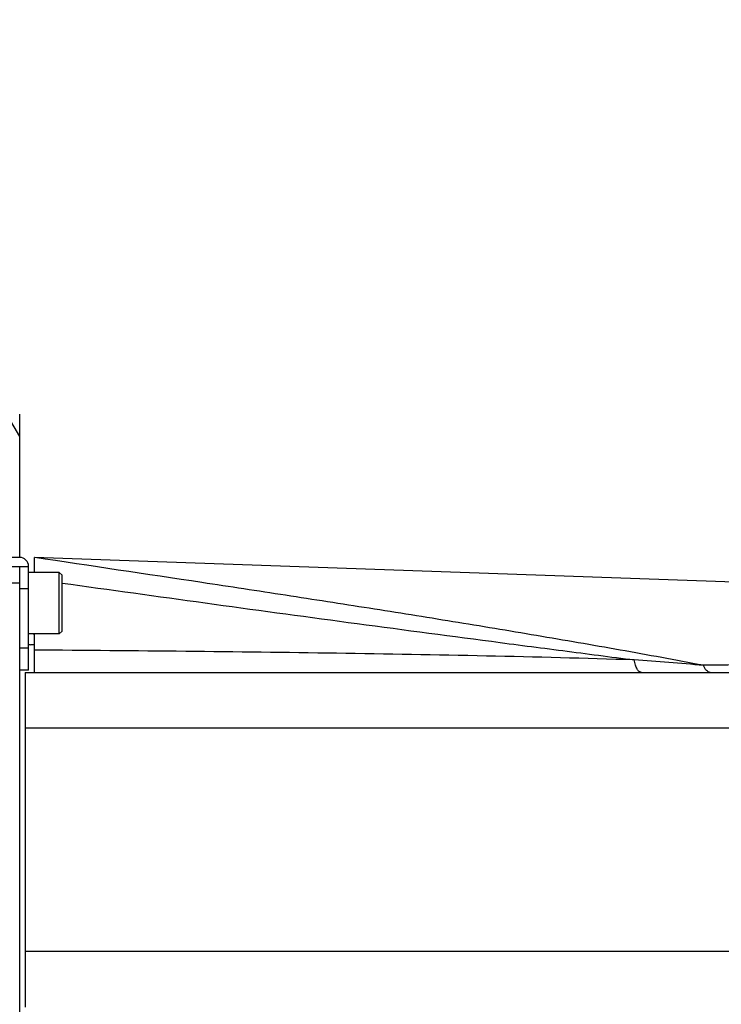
# Model space of a CAD drawing. Header units: millimetres. Extents: x 16 to 3344, y 34 to 2360.
# Tile 28 of 127: x 1204 to 1267, y 1525 to 1614. Entities that reach past the tile are written whole.
import ezdxf

# ---------------------------------------------------------------- set-up
doc = ezdxf.new("R2010")
doc.units = ezdxf.units.MM
doc.header["$LTSCALE"] = 185.02
doc.layers.add('BASE_ASM_PBL6', color=7, linetype='CONTINUOUS')
doc.layers.add('TOP_VIEW_VBL5', color=7, linetype='CONTINUOUS')

# ---------------------------------------------------------------- blocks, each defined once
blk = doc.blocks.new('BASE_ASM_PBL6', base_point=(1093.936, 1475.142))
at = {"layer": 'BASE_ASM_PBL6', "color": 7}
for p, q in [((1334.406, 1500.442), (1334.406, 1513.277)), ((1334.406, 1500.442), (1327.206, 1500.442)), ((1335.706, 1500.443), (1335.706, 1499.092)), ((1400.906, 1498.142), (1335.746, 1500.443)), ((1324.237, 1499.642), (1335.206, 1499.642)), ((1334.406, 1450.642), (1334.406, 1499.642)), ((1335.206, 1490.342), (1335.206, 1499.642)), ((1337.956, 1499.092), (1335.206, 1499.092)), ((1337.956, 1499.092), (1338.206, 1498.842)), ((1337.956, 1493.592), (1337.956, 1499.092)), ((1338.206, 1493.842), (1338.206, 1498.842)), ((1334.406, 1498.142), (1324.846, 1498.142)), ((1335.206, 1497.642), (1334.406, 1497.642)), ((1337.956, 1493.592), (1335.206, 1493.592)), ((1335.706, 1493.592), (1335.706, 1490.142)), ((1337.956, 1493.592), (1338.206, 1493.842)), ((1334.406, 1492.342), (1335.206, 1492.342)), ((1335.706, 1492.616), (1335.386, 1492.623)), ((1335.206, 1490.342), (1334.406, 1490.342)), ((1334.906, 1490.142), (1401.906, 1490.142)), ((1334.906, 1490.142), (1334.906, 1460.142)), ((1402.906, 1485.142), (1334.906, 1485.142)), ((1334.906, 1465.142), (1402.906, 1465.142))]:
    blk.add_line(p, q, dxfattribs=at)
for centre, radius, start, end in [((1270.406, 1475.142), 73.5, 29.45429, 127.89221), ((1334.406, 1499.642), 0.8, 0, 90), ((1336.206, 1494.407), 1, 234.55615, 239.98897), ((1335.406, 1493.622), 1, 258.45941, 268.8541), ((1185.927, -1128.523), 2627.682, 85.420835, 85.556363)]:
    blk.add_arc(centre, radius, start, end, dxfattribs=at)
for points, knots in [([(1395.713, 1490.774), (1393.225, 1491.244), (1388.242, 1492.155), (1380.755, 1493.449), (1373.259, 1494.69), (1365.758, 1495.888), (1358.254, 1497.053), (1348.254, 1498.574), (1340.753, 1499.692), (1335.753, 1500.434)], [0, 0, 0, 0, 0.125073, 0.250179, 0.375291, 0.500369, 0.625386, 0.750336, 1, 1, 1, 1]), ([(1338.206, 1498.153), (1342.484, 1497.553), (1351.039, 1496.365), (1363.871, 1494.62), (1374.564, 1493.203), (1383.111, 1492.089), (1387.382, 1491.537), (1389.516, 1491.261)], [0, 0, 0, 0, 0.250301, 0.500493, 0.750463, 0.875303, 1, 1, 1, 1]), ([(1389.516, 1491.261), (1385.097, 1491.399), (1376.2, 1491.63), (1362.792, 1491.866), (1349.274, 1492.03), (1340.235, 1492.108), (1335.706, 1492.142)], [0, 0, 0, 0, 0.246449, 0.496115, 0.747527, 1, 1, 1, 1]), ([(1390.152, 1490.142), (1390.118, 1490.142), (1390.046, 1490.157), (1389.947, 1490.22), (1389.854, 1490.318), (1389.767, 1490.45), (1389.688, 1490.614), (1389.59, 1490.884), (1389.54, 1491.106), (1389.514, 1491.261)], [0, 0, 0, 0, 0.074049, 0.156848, 0.254471, 0.369571, 0.502994, 0.65373, 1, 1, 1, 1]), ([(1396.328, 1490.142), (1396.299, 1490.142), (1396.24, 1490.15), (1396.119, 1490.194), (1395.974, 1490.31), (1395.827, 1490.515), (1395.748, 1490.68), (1395.712, 1490.772)], [0, 0, 0, 0, 0.093441, 0.191154, 0.411961, 0.680399, 1, 1, 1, 1]), ([(1400.906, 1490.837), (1400.471, 1490.832), (1399.385, 1490.821), (1397.654, 1490.8), (1396.358, 1490.783), (1395.713, 1490.774)], [0, 0, 0, 0, 0.25159, 0.627056, 1, 1, 1, 1])]:
    blk.add_open_spline(points, degree=3, knots=knots, dxfattribs=at)
blk = doc.blocks.new('TOP_VIEW_VBL5', base_point=(1093.936, 1475.142))
at = {"layer": 'BASE_ASM_PBL6'}
blk.add_blockref('BASE_ASM_PBL6', (1093.936, 1475.142), dxfattribs=at)

msp = doc.modelspace()

# ---------------------------------------------------------------- block references
at = {"layer": 'TOP_VIEW_VBL5'}
msp.add_blockref('TOP_VIEW_VBL5', (963.529, 1540), dxfattribs=at)

doc.saveas('drawing.dxf')
